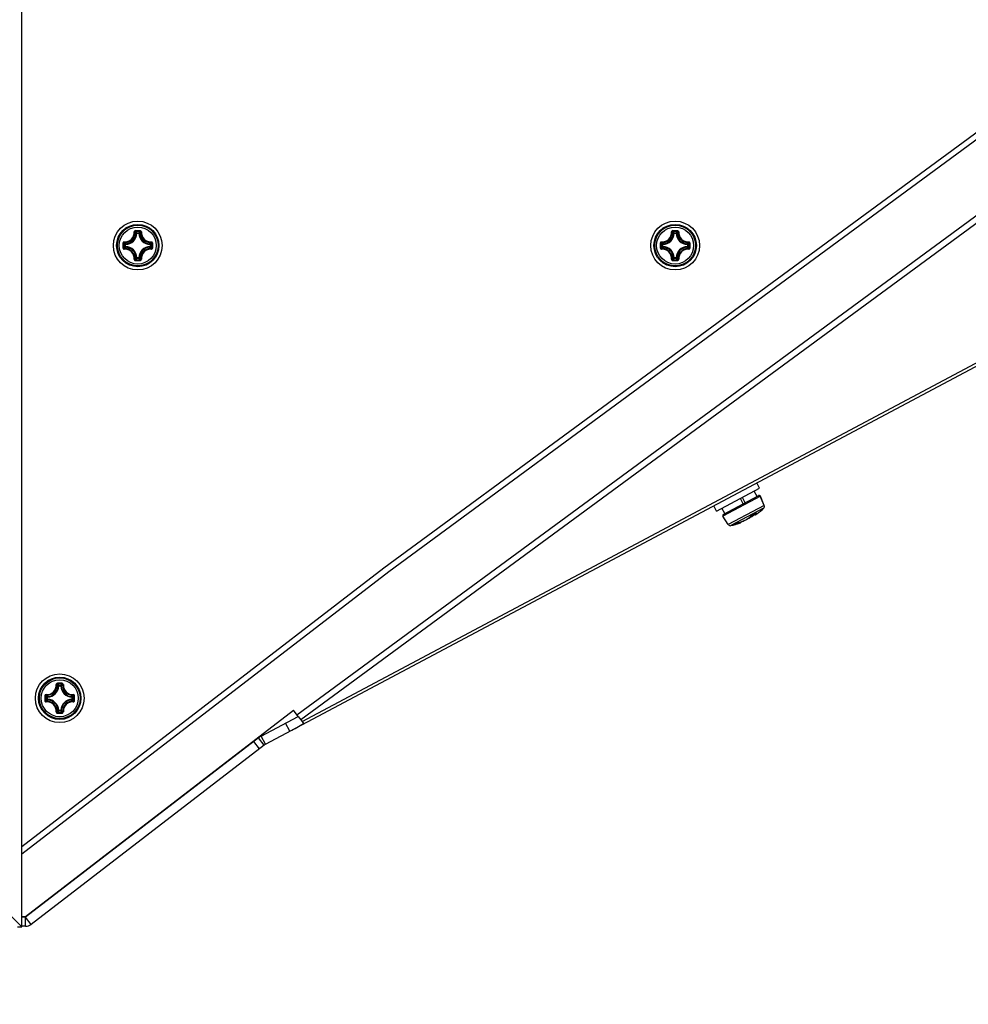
# Model space of a CAD drawing. Header units: millimetres. Extents: x 0 to 420, y 0 to 297.
# Tile 135 of 256: x 137 to 153, y 148 to 164. Entities that reach past the tile are written whole.
import ezdxf

# ---------------------------------------------------------------- set-up
doc = ezdxf.new("R2010")
doc.units = ezdxf.units.MM
doc.header["$LTSCALE"] = 23.1
doc.layers.get('0').update_dxf_attribs({"linetype": 'CONTINUOUS'})
doc.layers.add('DIM_PILOTEES', color=7, linetype='CONTINUOUS')
doc.styles.add('TEXTSTYLE_2', font='txt', dxfattribs={"width": 0.97619})
doc.styles.add('TEXTSTYLE_7', font='txt', dxfattribs={"width": 1.035714})
doc.dimstyles.new('DIMSTYLE_1', dxfattribs={"dimtxt": 2.5, "dimasz": 0.1875, "dimexe": 0.125, "dimexo": 0.0625, "dimgap": 1.25, "dimtad": 0, "dimtih": 1, "dimtoh": 1, "dimdsep": 46, "dimtxsty": 'TEXTSTYLE_2', "dimblk": '_FILLED', "dimblk1": '_FILLED', "dimblk2": '_FILLED', "dimcen": 0.09, "dimazin": 2, "dimtfac": 1, "dimtofl": 0, "dimtmove": 0, "dimatfit": 3, "dimldrblk": '_FILLED', "dimfxl": 1, "dimtolj": 1, "dimarcsym": 0})
doc.dimstyles.new('DIMSTYLE_6', dxfattribs={"dimtxt": 2.5, "dimasz": 0.1875, "dimexe": 0.125, "dimexo": 0.0625, "dimgap": 1.25, "dimtad": 0, "dimtih": 1, "dimtoh": 1, "dimdsep": 46, "dimtxsty": 'TEXTSTYLE_7', "dimblk": '_FILLED', "dimblk1": '_FILLED', "dimblk2": '_FILLED', "dimcen": 0.09, "dimazin": 2, "dimtfac": 1, "dimtofl": 0, "dimtmove": 0, "dimatfit": 3, "dimldrblk": '_FILLED', "dimfxl": 1, "dimtolj": 1, "dimarcsym": 0})

# ---------------------------------------------------------------- blocks, each defined once
blk = doc.blocks.new('_FILLED')
at = {"color": 0, "linetype": 'BYBLOCK'}
blk.add_solid([(0, 0), (-1, 0.167), (-1, -0.167)], dxfattribs=at)
blk = doc.blocks.new('*D3')
at = {"layer": 'DIM_PILOTEES', "color": 2, "linetype": 'CONTINUOUS'}
for p, q in [((169.888, 234.122), (189.011, 234.122)), ((188.886, 234.122), (188.886, 188.936)), ((188.886, 129.447), (188.886, 183.936)), ((149.338, 129.447), (189.011, 129.447))]:
    blk.add_line(p, q, dxfattribs=at)
at = {"layer": 'DIM_PILOTEES', "color": 2, "linetype": 'CONTINUOUS', "xscale": 0.1875, "yscale": 0.1875, "zscale": 0.1875}
for p, rotation in [((188.886, 234.122), 90), ((188.886, 129.447), 270)]:
    blk.add_blockref('_FILLED', p, dxfattribs=dict(at, rotation=rotation))
at = {"layer": 'DIM_PILOTEES', "color": 2, "linetype": 'CONTINUOUS', "insert": (188.886, 187.686), "char_height": 2.5, "width": 10.98214, "attachment_point": 2, "line_spacing_factor": 0.9, "style": 'TEXTSTYLE_2'}
blk.add_mtext('{\\ftxt;\\W0.0001;\\H0.0001;\\~}{\\ftxt;\\W2.9285714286;\\H2.5; }{\\ftxt;\\W0.0001;\\H0.0001;\\~}', dxfattribs=at)
blk = doc.blocks.new('*D6')
at = {"layer": 'DIM_PILOTEES', "color": 2, "linetype": 'CONTINUOUS'}
for p, q in [((175.509, 147.742), (175.509, 148.242)), ((139.237, 147.742), (175.634, 147.742)), ((149.338, 129.447), (175.634, 129.447)), ((175.509, 129.447), (175.509, 128.947))]:
    blk.add_line(p, q, dxfattribs=at)
at = {"layer": 'DIM_PILOTEES', "color": 2, "linetype": 'CONTINUOUS', "xscale": 0.1875, "yscale": 0.1875, "zscale": 0.1875}
for p, rotation in [((175.509, 147.742), 270), ((175.509, 129.447), 90)]:
    blk.add_blockref('_FILLED', p, dxfattribs=dict(at, rotation=rotation))
at = {"layer": 'DIM_PILOTEES', "color": 2, "linetype": 'CONTINUOUS', "insert": (175.509, 139.354), "char_height": 2.5, "width": 7.76786, "attachment_point": 2, "line_spacing_factor": 0.9, "style": 'TEXTSTYLE_7'}
blk.add_mtext('{\\ftxt;\\W0.0001;\\H0.0001;\\~}{\\ftxt;\\W2.0714285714;\\H2.5; }{\\ftxt;\\W0.0001;\\H0.0001;\\~}', dxfattribs=at)

msp = doc.modelspace()

# ---------------------------------------------------------------- linework, layer by layer
at = {"color": 7, "linetype": 'CONTINUOUS'}
for p, q in [((142.964, 155.201), (172.369, 176.822)), ((137.024, 149.316), (137.024, 167.064)), ((138.909, 160.692), (138.899, 160.692)), ((138.909, 160.692), (138.909, 160.702)), ((138.909, 160.702), (138.941, 160.702)), ((138.909, 160.692), (138.941, 160.692)), ((138.941, 160.692), (138.941, 160.702)), ((138.941, 160.692), (138.951, 160.692)), ((147.728, 160.692), (147.718, 160.692)), ((147.728, 160.692), (147.728, 160.702)), ((147.728, 160.702), (147.76, 160.702)), ((147.728, 160.692), (147.76, 160.692)), ((147.76, 160.692), (147.76, 160.702)), ((147.76, 160.692), (147.77, 160.692)), ((138.714, 160.475), (138.714, 160.507)), ((138.724, 160.507), (138.714, 160.507)), ((138.724, 160.475), (138.714, 160.475)), ((138.724, 160.507), (138.724, 160.517)), ((138.724, 160.475), (138.724, 160.507)), ((138.724, 160.475), (138.724, 160.465)), ((139.126, 160.507), (139.127, 160.517)), ((139.126, 160.507), (139.126, 160.475)), ((139.126, 160.507), (139.136, 160.507)), ((139.126, 160.475), (139.127, 160.465)), ((139.126, 160.475), (139.136, 160.475)), ((139.136, 160.507), (139.136, 160.475)), ((147.533, 160.475), (147.533, 160.507)), ((147.543, 160.507), (147.533, 160.507)), ((147.543, 160.475), (147.533, 160.475)), ((147.543, 160.507), (147.543, 160.517)), ((147.543, 160.475), (147.543, 160.507)), ((147.543, 160.475), (147.543, 160.465)), ((147.945, 160.507), (147.946, 160.517)), ((147.945, 160.507), (147.945, 160.475)), ((147.945, 160.507), (147.955, 160.507)), ((147.945, 160.475), (147.946, 160.465)), ((147.945, 160.475), (147.955, 160.475)), ((147.955, 160.507), (147.955, 160.475)), ((138.909, 160.29), (138.899, 160.289)), ((138.909, 160.29), (138.909, 160.28)), ((138.941, 160.29), (138.909, 160.29)), ((138.941, 160.28), (138.909, 160.28)), ((138.941, 160.29), (138.941, 160.28)), ((138.941, 160.29), (138.951, 160.289)), ((147.728, 160.29), (147.718, 160.289)), ((147.728, 160.29), (147.728, 160.28)), ((147.76, 160.29), (147.728, 160.29)), ((147.76, 160.28), (147.728, 160.28)), ((147.76, 160.29), (147.76, 160.28)), ((147.76, 160.29), (147.77, 160.289)), ((149.131, 156.51), (149.084, 156.598)), ((148.425, 156.134), (149.131, 156.51)), ((149.143, 156.378), (148.528, 156.051)), ((148.535, 156.08), (149.115, 156.388)), ((149.09, 156.375), (149.043, 156.463)), ((149.207, 156.227), (149.142, 156.378)), ((149.207, 156.227), (149.143, 156.378)), ((148.425, 156.134), (148.378, 156.223)), ((149.207, 156.227), (148.617, 155.913)), ((148.863, 156.254), (148.816, 156.342)), ((148.896, 156.272), (148.849, 156.36)), ((148.56, 156.093), (148.513, 156.181)), ((148.617, 155.913), (148.528, 156.051)), ((149.197, 156.182), (148.66, 155.896)), ((148.982, 156.046), (148.987, 156.052)), ((148.985, 156.05), (148.984, 156.05)), ((148.986, 156.051), (148.985, 156.05)), ((148.99, 156.055), (148.986, 156.051)), ((148.987, 156.052), (148.988, 156.052)), ((148.988, 156.052), (148.988, 156.053)), ((148.988, 156.053), (148.989, 156.053)), ((148.989, 156.053), (148.99, 156.054)), ((148.99, 156.055), (148.991, 156.056)), ((148.99, 156.054), (148.99, 156.055)), ((148.991, 156.056), (148.993, 156.056)), ((148.993, 156.056), (148.994, 156.057)), ((148.994, 156.057), (148.995, 156.058)), ((148.995, 156.058), (148.997, 156.059)), ((148.997, 156.059), (148.998, 156.06)), ((148.998, 156.06), (149, 156.061)), ((149, 156.061), (149.001, 156.062)), ((149.001, 156.062), (149.003, 156.063)), ((149.003, 156.063), (149.005, 156.064)), ((149.005, 156.064), (149.006, 156.065)), ((149.006, 156.065), (149.015, 156.069)), ((149.006, 156.047), (149.019, 156.055)), ((149.007, 156.066), (149.007, 156.065)), ((149.015, 156.069), (149.026, 156.075)), ((149.019, 156.055), (149.031, 156.063)), ((149.026, 156.075), (149.037, 156.08)), ((149.031, 156.063), (149.043, 156.071)), ((149.037, 156.08), (149.047, 156.086)), ((149.043, 156.071), (149.051, 156.076)), ((149.047, 156.08), (149.044, 156.084)), ((149.047, 156.086), (149.058, 156.092)), ((149.047, 156.08), (149.048, 156.078)), ((149.048, 156.078), (149.05, 156.077)), ((149.05, 156.077), (149.052, 156.076)), ((149.052, 156.076), (149.054, 156.075)), ((149.054, 156.075), (149.056, 156.075)), ((149.056, 156.075), (149.058, 156.075)), ((149.058, 156.092), (149.067, 156.097)), ((149.058, 156.075), (149.059, 156.075)), ((149.059, 156.075), (149.061, 156.075)), ((149.061, 156.075), (149.062, 156.076)), ((149.062, 156.076), (149.063, 156.076)), ((149.063, 156.076), (149.065, 156.077)), ((149.065, 156.077), (149.066, 156.078)), ((149.066, 156.097), (149.067, 156.097)), ((149.066, 156.078), (149.067, 156.078)), ((149.067, 156.097), (149.069, 156.098)), ((149.067, 156.097), (149.067, 156.097)), ((149.067, 156.078), (149.069, 156.079)), ((149.069, 156.098), (149.07, 156.098)), ((149.069, 156.079), (149.07, 156.08)), ((149.07, 156.098), (149.07, 156.099)), ((149.07, 156.099), (149.071, 156.099)), ((149.07, 156.08), (149.072, 156.081)), ((149.071, 156.099), (149.072, 156.099)), ((149.072, 156.099), (149.072, 156.1)), ((149.072, 156.1), (149.072, 156.1)), ((149.072, 156.081), (149.074, 156.082)), ((149.074, 156.082), (149.076, 156.084)), ((149.076, 156.084), (149.078, 156.085)), ((149.078, 156.085), (149.08, 156.087)), ((149.08, 156.087), (149.083, 156.088)), ((149.082, 156.088), (149.084, 156.09)), ((148.729, 155.917), (148.73, 155.918)), ((148.729, 155.917), (148.73, 155.918)), ((148.729, 155.917), (148.73, 155.918)), ((148.729, 155.917), (148.73, 155.918)), ((148.73, 155.918), (148.732, 155.919)), ((148.732, 155.919), (148.735, 155.92)), ((148.734, 155.917), (148.738, 155.919)), ((148.735, 155.92), (148.738, 155.922)), ((148.738, 155.922), (148.741, 155.923)), ((148.741, 155.923), (148.745, 155.925)), ((148.745, 155.925), (148.747, 155.926)), ((148.747, 155.926), (148.749, 155.927)), ((148.749, 155.927), (148.752, 155.929)), ((148.752, 155.929), (148.755, 155.93)), ((148.755, 155.93), (148.758, 155.932)), ((148.758, 155.932), (148.761, 155.934)), ((148.767, 155.937), (148.761, 155.935)), ((148.761, 155.934), (148.763, 155.935)), ((148.763, 155.935), (148.764, 155.936)), ((148.763, 155.935), (148.763, 155.935)), ((148.764, 155.936), (148.765, 155.937)), ((148.764, 155.936), (148.764, 155.936)), ((148.765, 155.937), (148.767, 155.937)), ((148.767, 155.937), (148.768, 155.938)), ((148.768, 155.938), (148.769, 155.938)), ((148.769, 155.938), (148.771, 155.939)), ((148.771, 155.939), (148.772, 155.94)), ((148.772, 155.94), (148.774, 155.94)), ((148.774, 155.94), (148.776, 155.941)), ((148.776, 155.941), (148.778, 155.942)), ((148.778, 155.942), (148.78, 155.942)), ((148.78, 155.942), (148.782, 155.943)), ((148.782, 155.943), (148.784, 155.944)), ((148.784, 155.944), (148.786, 155.944)), ((148.786, 155.944), (148.787, 155.944)), ((148.787, 155.944), (148.798, 155.948)), ((148.787, 155.945), (148.787, 155.944)), ((148.798, 155.948), (148.811, 155.952)), ((148.799, 155.938), (148.802, 155.939)), ((148.802, 155.939), (148.804, 155.94)), ((148.804, 155.94), (148.807, 155.941)), ((148.807, 155.941), (148.809, 155.942)), ((148.809, 155.942), (148.811, 155.943)), ((148.811, 155.952), (148.824, 155.956)), ((148.811, 155.943), (148.813, 155.944)), ((148.813, 155.944), (148.815, 155.944)), ((148.815, 155.944), (148.817, 155.945)), ((148.817, 155.945), (148.818, 155.946)), ((148.818, 155.946), (148.82, 155.947)), ((148.82, 155.947), (148.821, 155.947)), ((148.821, 155.947), (148.822, 155.948)), ((148.822, 155.948), (148.823, 155.949)), ((148.823, 155.949), (148.824, 155.95)), ((148.824, 155.956), (148.838, 155.962)), ((148.824, 155.95), (148.825, 155.951)), ((148.824, 155.95), (148.826, 155.951)), ((148.825, 155.951), (148.826, 155.952)), ((148.826, 155.952), (148.828, 155.953)), ((148.826, 155.951), (148.827, 155.952)), ((148.827, 155.952), (148.828, 155.953)), ((148.828, 155.955), (148.829, 155.957)), ((148.828, 155.953), (148.828, 155.955)), ((148.828, 155.953), (148.829, 155.955)), ((148.829, 155.957), (148.829, 155.958)), ((148.829, 155.957), (148.829, 155.958)), ((148.829, 155.955), (148.829, 155.957)), ((148.838, 155.962), (148.852, 155.967)), ((148.852, 155.967), (148.865, 155.973)), ((148.865, 155.973), (148.879, 155.979)), ((148.878, 155.979), (148.892, 155.985)), ((148.892, 155.985), (148.904, 155.992)), ((148.904, 155.992), (148.917, 155.998)), ((148.917, 155.998), (148.928, 156.005)), ((148.928, 156.005), (148.939, 156.012)), ((148.939, 156.012), (148.95, 156.019)), ((148.942, 156.014), (148.945, 156.015)), ((148.945, 156.015), (148.957, 156.02)), ((148.95, 156.019), (148.959, 156.026)), ((148.957, 156.02), (148.969, 156.026)), ((148.959, 156.026), (148.968, 156.033)), ((148.968, 156.033), (148.976, 156.039)), ((148.969, 156.026), (148.981, 156.033)), ((148.976, 156.039), (148.982, 156.046)), ((148.981, 156.033), (148.994, 156.04)), ((148.994, 156.04), (149.006, 156.047)), ((137.024, 150.632), (142.964, 155.201)), ((137.628, 153.265), (137.618, 153.266)), ((137.628, 153.265), (137.628, 153.275)), ((137.628, 153.275), (137.66, 153.275)), ((137.628, 153.265), (137.66, 153.265)), ((137.66, 153.265), (137.66, 153.275)), ((137.66, 153.265), (137.67, 153.266)), ((137.433, 153.048), (137.433, 153.081)), ((137.443, 153.081), (137.433, 153.081)), ((137.443, 153.048), (137.433, 153.048)), ((137.443, 153.081), (137.443, 153.091)), ((137.443, 153.048), (137.443, 153.081)), ((137.443, 153.048), (137.443, 153.038)), ((137.845, 153.081), (137.846, 153.091)), ((137.845, 153.081), (137.845, 153.048)), ((137.845, 153.081), (137.855, 153.081)), ((137.845, 153.048), (137.846, 153.038)), ((137.845, 153.048), (137.855, 153.048)), ((137.855, 153.081), (137.855, 153.048)), ((137.628, 152.863), (137.618, 152.863)), ((137.628, 152.863), (137.628, 152.854)), ((137.66, 152.863), (137.628, 152.863)), ((137.66, 152.854), (137.628, 152.854)), ((137.66, 152.863), (137.66, 152.854)), ((137.66, 152.863), (137.67, 152.863)), ((140.95, 152.442), (141.557, 152.765)), ((141.423, 152.523), (141.352, 152.655)), ((140.908, 152.415), (137.084, 149.473)), ((140.92, 152.235), (140.829, 152.354)), ((140.999, 152.296), (140.908, 152.415)), ((141.02, 152.309), (140.95, 152.442)), ((135.795, 150.545), (137.024, 149.316)), ((137.084, 149.473), (137.024, 149.473)), ((137.084, 149.323), (137.084, 149.473)), ((137.176, 149.354), (137.084, 149.473)), ((136.949, 149.316), (137.024, 149.316))]:
    msp.add_line(p, q, dxfattribs=at)
at = {"color": 3, "linetype": 'CONTINUOUS'}
for p, q in [((172.404, 176.724), (143.047, 155.138)), ((141.536, 152.791), (171.79, 175.021)), ((171.745, 174.857), (141.601, 152.707)), ((141.02, 152.309), (171.872, 168.718)), ((141.622, 152.68), (171.796, 168.729)), ((143.047, 155.138), (137.024, 150.504)), ((137.082, 149.483), (141.479, 152.866)), ((141.557, 152.765), (141.479, 152.866)), ((141.557, 152.765), (141.622, 152.68)), ((141.622, 152.68), (141.647, 152.648)), ((140.999, 152.296), (137.176, 149.354)), ((137.024, 149.483), (137.082, 149.483)), ((137.084, 149.323), (137.024, 149.323))]:
    msp.add_line(p, q, dxfattribs=at)
at = {"color": 7, "linetype": 'CONTINUOUS'}
for centre, radius in [((138.925, 160.491), 0.4), ((138.925, 160.491), 0.348), ((138.925, 160.491), 0.348), ((138.925, 160.491), 0.334), ((138.925, 160.491), 0.304), ((147.744, 160.491), 0.4), ((147.744, 160.491), 0.348), ((147.744, 160.491), 0.348), ((147.744, 160.491), 0.334), ((147.744, 160.491), 0.304), ((137.644, 153.064), 0.4), ((137.644, 153.064), 0.348), ((137.644, 153.064), 0.348), ((137.644, 153.064), 0.334), ((137.644, 153.064), 0.304)]:
    msp.add_circle(centre, radius, dxfattribs=at)
for centre, radius, start, end in [((138.926, 149.319), 11.416, 89.8104, 90.1968), ((147.745, 149.319), 11.416, 89.8104, 90.1968), ((138.711, 160.706), 0.156, 266.8359, 3.1593), ((138.712, 160.704), 0.165, 266.7227, 3.2772), ((138.715, 160.701), 0.194, 272.6594, 357.3406), ((138.715, 160.701), 0.184, 272.6606, 357.3393), ((138.925, 149.402), 11.321, 89.8069, 90.1932), ((138.531, 160.341), 0.522, 43.6483, 47.0364), ((139.319, 160.341), 0.522, 132.9634, 136.3517), ((139.135, 160.701), 0.194, 182.6594, 267.3405), ((139.135, 160.701), 0.184, 182.6607, 267.3393), ((139.138, 160.704), 0.165, 176.7227, 273.2771), ((139.14, 160.706), 0.156, 176.8402, 273.1614), ((147.53, 160.706), 0.156, 266.8359, 3.1593), ((147.531, 160.704), 0.165, 266.7227, 3.2772), ((147.534, 160.701), 0.194, 272.6594, 357.3406), ((147.534, 160.701), 0.184, 272.6606, 357.3393), ((147.744, 149.402), 11.321, 89.8069, 90.1932), ((147.35, 160.341), 0.522, 43.6483, 47.0364), ((148.138, 160.341), 0.522, 132.9634, 136.3517), ((147.954, 160.701), 0.194, 182.6594, 267.3405), ((147.954, 160.701), 0.184, 182.6607, 267.3393), ((147.957, 160.704), 0.165, 176.7227, 273.2771), ((147.959, 160.706), 0.156, 176.8402, 273.1614), ((150.097, 160.491), 11.416, 179.807, 180.0002), ((150.097, 160.491), 11.416, 179.9997, 180.1929), ((139.075, 160.885), 0.522, 222.9629, 226.3522), ((150.014, 160.491), 11.322, 179.8069, 180.1931), ((139.075, 160.097), 0.522, 133.6479, 137.0369), ((138.711, 160.276), 0.156, 356.8402, 93.1614), ((138.712, 160.278), 0.165, 356.7235, 93.2764), ((138.715, 160.281), 0.194, 2.6594, 87.3406), ((138.715, 160.281), 0.184, 2.6606, 87.3394), ((139.135, 160.281), 0.194, 92.6592, 177.3404), ((139.135, 160.281), 0.184, 92.6607, 177.3393), ((139.138, 160.278), 0.165, 86.7236, 183.2763), ((139.14, 160.276), 0.156, 86.8391, 183.1593), ((138.776, 160.885), 0.522, 313.6483, 317.0364), ((138.776, 160.097), 0.522, 42.9634, 46.3517), ((127.836, 160.491), 11.321, 359.8069, 0.1931), ((127.754, 160.491), 11.416, 359.9997, 0.1929), ((127.754, 160.491), 11.416, 359.807, 0.0002), ((158.916, 160.491), 11.416, 179.807, 180.0002), ((158.916, 160.491), 11.416, 179.9997, 180.1929), ((147.894, 160.885), 0.522, 222.9629, 226.3522), ((158.833, 160.491), 11.322, 179.8069, 180.1931), ((147.894, 160.097), 0.522, 133.6479, 137.0369), ((147.53, 160.276), 0.156, 356.8402, 93.1614), ((147.531, 160.278), 0.165, 356.7235, 93.2764), ((147.534, 160.281), 0.194, 2.6594, 87.3406), ((147.534, 160.281), 0.184, 2.6606, 87.3394), ((147.954, 160.281), 0.194, 92.6592, 177.3404), ((147.954, 160.281), 0.184, 92.6607, 177.3393), ((147.957, 160.278), 0.165, 86.7236, 183.2763), ((147.959, 160.276), 0.156, 86.8391, 183.1593), ((147.595, 160.885), 0.522, 313.6483, 317.0364), ((147.595, 160.097), 0.522, 42.9634, 46.3517), ((136.655, 160.491), 11.321, 359.8069, 0.1931), ((136.573, 160.491), 11.416, 359.9997, 0.1929), ((136.573, 160.491), 11.416, 359.807, 0.0002), ((138.531, 160.64), 0.522, 312.9629, 316.3522), ((138.925, 171.58), 11.321, 269.8068, 270.1931), ((139.319, 160.64), 0.522, 223.6483, 227.0364), ((147.35, 160.64), 0.522, 312.9629, 316.3522), ((147.744, 171.58), 11.321, 269.8068, 270.1931), ((148.138, 160.64), 0.522, 223.6483, 227.0364), ((138.926, 171.663), 11.416, 269.8032, 270.1895), ((147.745, 171.663), 11.416, 269.8032, 270.1895), ((149.124, 156.37), 0.02, 23.0076, 118.0076), ((149.124, 156.37), 0.02, 23.0076, 86.5202), ((149.17, 156.211), 0.04, 312.6847, 23.0076), ((149.17, 156.211), 0.04, 312.6847, 23.0076), ((148.545, 156.062), 0.02, 118.0076, 213.0076), ((148.659, 156.629), 0.668, 298.3659, 299.6394), ((148.981, 156.057), 0.00782, 318.8293, 322.3788), ((148.637, 156.667), 0.713, 299.6405, 304.7362), ((149.05, 155.979), 0.0969, 117.7904, 118.7109), ((149.045, 155.988), 0.086, 115.9495, 117.8089), ((148.6, 156.903), 0.931, 295.9222, 300.0392), ((148.658, 156.636), 0.675, 304.757, 304.9447), ((149.11, 156.024), 0.0851, 119.2458, 120.1063), ((149.102, 156.038), 0.069, 117.2033, 119.2964), ((149.072, 156.108), 0.0107, 249.7751, 255.8293), ((149.349, 155.854), 0.366, 138.2064, 138.4273), ((148.384, 157.064), 1.2, 305.7367, 312.6847), ((148.384, 157.064), 1.2, 305.7367, 312.6847), ((148.651, 155.935), 0.04, 213.0076, 283.3305), ((148.384, 157.064), 1.2, 283.3305, 290.2785), ((148.384, 157.064), 1.2, 283.3305, 290.2785), ((148.62, 156.161), 0.267, 294.3885, 295.0882), ((148.704, 156.032), 0.119, 283.603, 284.7064), ((148.619, 156.162), 0.268, 295.0911, 298.0104), ((148.618, 156.164), 0.27, 298.008, 298.3882), ((148.618, 156.165), 0.271, 298.3883, 298.9803), ((148.616, 156.167), 0.274, 298.9851, 301.8577), ((148.773, 155.915), 0.0227, 119.8844, 121.7953), ((148.759, 155.942), 0.00789, 284.7986, 301.6836), ((148.459, 156.898), 1.009, 287.9622, 288.7852), ((148.508, 156.753), 0.856, 288.7948, 288.9775), ((148.825, 155.809), 0.141, 106.4341, 106.9874), ((148.82, 155.828), 0.121, 105.3241, 106.4514), ((148.527, 156.699), 0.798, 288.9774, 289.1648), ((148.541, 156.656), 0.753, 289.1655, 289.2844), ((148.638, 156.376), 0.467, 288.8605, 290.2492), ((137.645, 141.893), 11.416, 89.8104, 90.1968), ((137.43, 153.279), 0.156, 266.8359, 3.1593), ((137.431, 153.277), 0.165, 266.7227, 3.2772), ((137.434, 153.274), 0.184, 272.6606, 357.3393), ((137.434, 153.274), 0.194, 272.6594, 357.3406), ((137.644, 141.976), 11.321, 89.8069, 90.1932), ((137.25, 152.915), 0.522, 43.6483, 47.0364), ((138.038, 152.915), 0.522, 132.9634, 136.3517), ((137.854, 153.274), 0.194, 182.6594, 267.3405), ((137.854, 153.274), 0.184, 182.6607, 267.3393), ((137.857, 153.277), 0.165, 176.7227, 273.2771), ((137.859, 153.279), 0.156, 176.8402, 273.1614), ((148.816, 153.065), 11.416, 179.807, 180.0002), ((148.816, 153.064), 11.416, 179.9997, 180.1929), ((137.794, 153.458), 0.522, 222.9629, 226.3522), ((148.733, 153.064), 11.322, 179.8069, 180.1931), ((137.794, 152.671), 0.522, 133.6479, 137.0369), ((137.43, 152.85), 0.156, 356.8402, 93.1614), ((137.431, 152.852), 0.165, 356.7235, 93.2764), ((137.434, 152.854), 0.194, 2.6594, 87.3406), ((137.434, 152.854), 0.184, 2.6606, 87.3394), ((137.854, 152.854), 0.194, 92.6592, 177.3404), ((137.854, 152.854), 0.184, 92.6607, 177.3393), ((137.857, 152.852), 0.165, 86.7236, 183.2763), ((137.859, 152.85), 0.156, 86.8391, 183.1593), ((137.495, 153.459), 0.522, 313.6483, 317.0364), ((137.495, 152.67), 0.522, 42.9634, 46.3517), ((126.555, 153.064), 11.321, 359.8069, 0.1931), ((126.473, 153.065), 11.416, 359.9997, 0.1929), ((126.473, 153.064), 11.416, 359.807, 0.0002), ((137.25, 153.214), 0.522, 312.9629, 316.3522), ((137.644, 164.153), 11.321, 269.8068, 270.1931), ((137.645, 164.236), 11.416, 269.8032, 270.1895), ((138.038, 153.214), 0.522, 223.6483, 227.0364), ((141.091, 152.177), 0.3, 118.0076, 127.5676)]:
    msp.add_arc(centre, radius, start, end, dxfattribs=at)
at = {"color": 3, "linetype": 'CONTINUOUS'}
for centre, radius, start, end in [((138.367, 158.288), 6.524, 297.9282, 300.1781), ((141.091, 152.177), 0.15, 118.0076, 127.5676), ((137.084, 149.473), 0.15, 270.0676, 307.5676)]:
    msp.add_arc(centre, radius, start, end, dxfattribs=at)
at = {"color": 7, "linetype": 'CONTINUOUS'}
for points, knots in [([(138.887, 160.736), (138.881, 160.736), (138.87, 160.731), (138.866, 160.719), (138.866, 160.714)], [0, 0, 0, 0, 0.503055, 1, 1, 1, 1]), ([(138.887, 160.736), (138.887, 160.733), (138.887, 160.729), (138.887, 160.725), (138.887, 160.724), (138.887, 160.724)], [0, 0, 0, 0, 0.661505, 0.892729, 1, 1, 1, 1]), ([(138.964, 160.736), (138.964, 160.733), (138.964, 160.729), (138.964, 160.725), (138.964, 160.724), (138.963, 160.724)], [0, 0, 0, 0, 0.661448, 0.89268, 1, 1, 1, 1]), ([(138.984, 160.714), (138.984, 160.719), (138.98, 160.731), (138.969, 160.736), (138.964, 160.736)], [0, 0, 0, 0, 0.496944, 1, 1, 1, 1]), ([(147.706, 160.736), (147.7, 160.736), (147.689, 160.731), (147.685, 160.719), (147.685, 160.714)], [0, 0, 0, 0, 0.503055, 1, 1, 1, 1]), ([(147.706, 160.736), (147.706, 160.733), (147.706, 160.729), (147.706, 160.725), (147.706, 160.724), (147.706, 160.724)], [0, 0, 0, 0, 0.661505, 0.892729, 1, 1, 1, 1]), ([(147.783, 160.736), (147.783, 160.733), (147.783, 160.729), (147.783, 160.725), (147.783, 160.724), (147.782, 160.724)], [0, 0, 0, 0, 0.661448, 0.89268, 1, 1, 1, 1]), ([(147.803, 160.714), (147.803, 160.719), (147.799, 160.731), (147.788, 160.736), (147.783, 160.736)], [0, 0, 0, 0, 0.496944, 1, 1, 1, 1]), ([(138.866, 160.714), (138.869, 160.715), (138.872, 160.715), (138.875, 160.714), (138.877, 160.714), (138.877, 160.713)], [0, 0, 0, 0, 0.654585, 0.879518, 1, 1, 1, 1]), ([(138.887, 160.724), (138.884, 160.724), (138.879, 160.721), (138.877, 160.716), (138.877, 160.713)], [0, 0, 0, 0, 0.506356, 1, 1, 1, 1]), ([(138.899, 160.692), (138.897, 160.694), (138.89, 160.701), (138.883, 160.708), (138.877, 160.713)], [0, 0, 0, 0, 0.245129, 1, 1, 1, 1]), ([(138.951, 160.692), (138.953, 160.694), (138.96, 160.701), (138.968, 160.708), (138.974, 160.713)], [0, 0, 0, 0, 0.245127, 1, 1, 1, 1]), ([(138.974, 160.713), (138.974, 160.716), (138.972, 160.721), (138.966, 160.724), (138.963, 160.724)], [0, 0, 0, 0, 0.493633, 1, 1, 1, 1]), ([(138.984, 160.714), (138.982, 160.715), (138.979, 160.715), (138.975, 160.714), (138.974, 160.714), (138.974, 160.713)], [0, 0, 0, 0, 0.654635, 0.879564, 1, 1, 1, 1]), ([(147.685, 160.714), (147.688, 160.715), (147.691, 160.715), (147.694, 160.714), (147.696, 160.714), (147.696, 160.713)], [0, 0, 0, 0, 0.654585, 0.879518, 1, 1, 1, 1]), ([(147.706, 160.724), (147.703, 160.724), (147.698, 160.721), (147.696, 160.716), (147.696, 160.713)], [0, 0, 0, 0, 0.506356, 1, 1, 1, 1]), ([(147.718, 160.692), (147.716, 160.694), (147.709, 160.701), (147.702, 160.708), (147.696, 160.713)], [0, 0, 0, 0, 0.245129, 1, 1, 1, 1]), ([(147.77, 160.692), (147.772, 160.694), (147.779, 160.701), (147.787, 160.708), (147.793, 160.713)], [0, 0, 0, 0, 0.245127, 1, 1, 1, 1]), ([(147.793, 160.713), (147.793, 160.716), (147.791, 160.721), (147.785, 160.724), (147.782, 160.724)], [0, 0, 0, 0, 0.493633, 1, 1, 1, 1]), ([(147.803, 160.714), (147.801, 160.715), (147.798, 160.715), (147.794, 160.714), (147.793, 160.714), (147.793, 160.713)], [0, 0, 0, 0, 0.654635, 0.879564, 1, 1, 1, 1]), ([(138.702, 160.55), (138.697, 160.55), (138.685, 160.546), (138.681, 160.535), (138.681, 160.529)], [0, 0, 0, 0, 0.49693, 1, 1, 1, 1]), ([(138.681, 160.529), (138.683, 160.529), (138.687, 160.529), (138.691, 160.529), (138.692, 160.529), (138.693, 160.529)], [0, 0, 0, 0, 0.661474, 0.892703, 1, 1, 1, 1]), ([(138.681, 160.452), (138.683, 160.452), (138.687, 160.452), (138.691, 160.453), (138.692, 160.453), (138.693, 160.453)], [0, 0, 0, 0, 0.661505, 0.892729, 1, 1, 1, 1]), ([(138.681, 160.452), (138.681, 160.447), (138.685, 160.436), (138.697, 160.432), (138.702, 160.432)], [0, 0, 0, 0, 0.503051, 1, 1, 1, 1]), ([(138.703, 160.539), (138.7, 160.54), (138.695, 160.537), (138.693, 160.532), (138.693, 160.529)], [0, 0, 0, 0, 0.493642, 1, 1, 1, 1]), ([(138.693, 160.453), (138.693, 160.45), (138.695, 160.445), (138.7, 160.442), (138.703, 160.442)], [0, 0, 0, 0, 0.50636, 1, 1, 1, 1]), ([(138.702, 160.55), (138.702, 160.548), (138.702, 160.544), (138.702, 160.541), (138.703, 160.54), (138.703, 160.539)], [0, 0, 0, 0, 0.654635, 0.879564, 1, 1, 1, 1]), ([(138.702, 160.432), (138.702, 160.434), (138.702, 160.438), (138.702, 160.441), (138.703, 160.442), (138.703, 160.442)], [0, 0, 0, 0, 0.654598, 0.879529, 1, 1, 1, 1]), ([(138.724, 160.517), (138.722, 160.519), (138.715, 160.526), (138.708, 160.534), (138.703, 160.539)], [0, 0, 0, 0, 0.245124, 1, 1, 1, 1]), ([(138.724, 160.465), (138.722, 160.463), (138.715, 160.456), (138.708, 160.448), (138.703, 160.442)], [0, 0, 0, 0, 0.245126, 1, 1, 1, 1]), ([(138.714, 160.475), (138.714, 160.472), (138.716, 160.467), (138.721, 160.465), (138.724, 160.465)], [0, 0, 0, 0, 0.499979, 1, 1, 1, 1]), ([(139.127, 160.517), (139.128, 160.519), (139.136, 160.526), (139.142, 160.534), (139.148, 160.539)], [0, 0, 0, 0, 0.245129, 1, 1, 1, 1]), ([(139.136, 160.507), (139.136, 160.51), (139.134, 160.515), (139.129, 160.517), (139.127, 160.517)], [0, 0, 0, 0, 0.499979, 1, 1, 1, 1]), ([(139.127, 160.465), (139.129, 160.465), (139.134, 160.467), (139.136, 160.472), (139.136, 160.475)], [0, 0, 0, 0, 0.500021, 1, 1, 1, 1]), ([(139.127, 160.465), (139.128, 160.463), (139.136, 160.456), (139.142, 160.448), (139.148, 160.442)], [0, 0, 0, 0, 0.245127, 1, 1, 1, 1]), ([(139.149, 160.55), (139.149, 160.548), (139.149, 160.544), (139.148, 160.541), (139.148, 160.54), (139.148, 160.539)], [0, 0, 0, 0, 0.654598, 0.879529, 1, 1, 1, 1]), ([(139.17, 160.529), (139.17, 160.535), (139.165, 160.546), (139.154, 160.55), (139.148, 160.55)], [0, 0, 0, 0, 0.503051, 1, 1, 1, 1]), ([(139.158, 160.529), (139.158, 160.532), (139.156, 160.537), (139.15, 160.54), (139.148, 160.539)], [0, 0, 0, 0, 0.50636, 1, 1, 1, 1]), ([(139.148, 160.442), (139.15, 160.442), (139.156, 160.445), (139.158, 160.45), (139.158, 160.453)], [0, 0, 0, 0, 0.493642, 1, 1, 1, 1]), ([(139.148, 160.432), (139.154, 160.432), (139.165, 160.436), (139.17, 160.447), (139.17, 160.452)], [0, 0, 0, 0, 0.496947, 1, 1, 1, 1]), ([(139.149, 160.432), (139.149, 160.434), (139.149, 160.438), (139.148, 160.441), (139.148, 160.442), (139.148, 160.442)], [0, 0, 0, 0, 0.654634, 0.879563, 1, 1, 1, 1]), ([(139.17, 160.529), (139.167, 160.529), (139.164, 160.529), (139.16, 160.529), (139.158, 160.529), (139.158, 160.529)], [0, 0, 0, 0, 0.661505, 0.892729, 1, 1, 1, 1]), ([(139.17, 160.452), (139.167, 160.452), (139.164, 160.452), (139.16, 160.453), (139.158, 160.453), (139.158, 160.453)], [0, 0, 0, 0, 0.661481, 0.892709, 1, 1, 1, 1]), ([(147.521, 160.55), (147.516, 160.55), (147.504, 160.546), (147.5, 160.535), (147.5, 160.529)], [0, 0, 0, 0, 0.49693, 1, 1, 1, 1]), ([(147.5, 160.529), (147.502, 160.529), (147.506, 160.529), (147.51, 160.529), (147.511, 160.529), (147.512, 160.529)], [0, 0, 0, 0, 0.661474, 0.892703, 1, 1, 1, 1]), ([(147.5, 160.452), (147.502, 160.452), (147.506, 160.452), (147.51, 160.453), (147.511, 160.453), (147.512, 160.453)], [0, 0, 0, 0, 0.661505, 0.892729, 1, 1, 1, 1]), ([(147.5, 160.452), (147.5, 160.447), (147.504, 160.436), (147.516, 160.432), (147.521, 160.432)], [0, 0, 0, 0, 0.503051, 1, 1, 1, 1]), ([(147.522, 160.539), (147.519, 160.54), (147.514, 160.537), (147.512, 160.532), (147.512, 160.529)], [0, 0, 0, 0, 0.493642, 1, 1, 1, 1]), ([(147.512, 160.453), (147.512, 160.45), (147.514, 160.445), (147.519, 160.442), (147.522, 160.442)], [0, 0, 0, 0, 0.50636, 1, 1, 1, 1]), ([(147.521, 160.55), (147.521, 160.548), (147.521, 160.544), (147.521, 160.541), (147.522, 160.54), (147.522, 160.539)], [0, 0, 0, 0, 0.654635, 0.879564, 1, 1, 1, 1]), ([(147.521, 160.432), (147.521, 160.434), (147.521, 160.438), (147.521, 160.441), (147.522, 160.442), (147.522, 160.442)], [0, 0, 0, 0, 0.654598, 0.879529, 1, 1, 1, 1]), ([(147.543, 160.517), (147.541, 160.519), (147.534, 160.526), (147.527, 160.534), (147.522, 160.539)], [0, 0, 0, 0, 0.245124, 1, 1, 1, 1]), ([(147.543, 160.465), (147.541, 160.463), (147.534, 160.456), (147.527, 160.448), (147.522, 160.442)], [0, 0, 0, 0, 0.245126, 1, 1, 1, 1]), ([(147.533, 160.475), (147.533, 160.472), (147.535, 160.467), (147.54, 160.465), (147.543, 160.465)], [0, 0, 0, 0, 0.499979, 1, 1, 1, 1]), ([(147.946, 160.517), (147.947, 160.519), (147.955, 160.526), (147.961, 160.534), (147.967, 160.539)], [0, 0, 0, 0, 0.245129, 1, 1, 1, 1]), ([(147.955, 160.507), (147.955, 160.51), (147.953, 160.515), (147.948, 160.517), (147.946, 160.517)], [0, 0, 0, 0, 0.499979, 1, 1, 1, 1]), ([(147.946, 160.465), (147.948, 160.465), (147.953, 160.467), (147.955, 160.472), (147.955, 160.475)], [0, 0, 0, 0, 0.500021, 1, 1, 1, 1]), ([(147.946, 160.465), (147.947, 160.463), (147.955, 160.456), (147.961, 160.448), (147.967, 160.442)], [0, 0, 0, 0, 0.245127, 1, 1, 1, 1]), ([(147.968, 160.55), (147.968, 160.548), (147.968, 160.544), (147.967, 160.541), (147.967, 160.54), (147.967, 160.539)], [0, 0, 0, 0, 0.654598, 0.879529, 1, 1, 1, 1]), ([(147.989, 160.529), (147.989, 160.535), (147.984, 160.546), (147.973, 160.55), (147.967, 160.55)], [0, 0, 0, 0, 0.503051, 1, 1, 1, 1]), ([(147.977, 160.529), (147.977, 160.532), (147.975, 160.537), (147.969, 160.54), (147.967, 160.539)], [0, 0, 0, 0, 0.50636, 1, 1, 1, 1]), ([(147.967, 160.442), (147.969, 160.442), (147.975, 160.445), (147.977, 160.45), (147.977, 160.453)], [0, 0, 0, 0, 0.493642, 1, 1, 1, 1]), ([(147.967, 160.432), (147.973, 160.432), (147.984, 160.436), (147.989, 160.447), (147.989, 160.452)], [0, 0, 0, 0, 0.496947, 1, 1, 1, 1]), ([(147.968, 160.432), (147.968, 160.434), (147.968, 160.438), (147.967, 160.441), (147.967, 160.442), (147.967, 160.442)], [0, 0, 0, 0, 0.654634, 0.879563, 1, 1, 1, 1]), ([(147.989, 160.529), (147.986, 160.529), (147.983, 160.529), (147.979, 160.529), (147.977, 160.529), (147.977, 160.529)], [0, 0, 0, 0, 0.661505, 0.892729, 1, 1, 1, 1]), ([(147.989, 160.452), (147.986, 160.452), (147.983, 160.452), (147.979, 160.453), (147.977, 160.453), (147.977, 160.453)], [0, 0, 0, 0, 0.661481, 0.892709, 1, 1, 1, 1]), ([(138.866, 160.268), (138.869, 160.267), (138.872, 160.267), (138.875, 160.268), (138.877, 160.268), (138.877, 160.269)], [0, 0, 0, 0, 0.654635, 0.879564, 1, 1, 1, 1]), ([(138.866, 160.268), (138.866, 160.262), (138.87, 160.251), (138.881, 160.246), (138.887, 160.246)], [0, 0, 0, 0, 0.496966, 1, 1, 1, 1]), ([(138.899, 160.289), (138.897, 160.288), (138.89, 160.281), (138.883, 160.274), (138.877, 160.269)], [0, 0, 0, 0, 0.245124, 1, 1, 1, 1]), ([(138.877, 160.269), (138.877, 160.266), (138.879, 160.26), (138.884, 160.258), (138.887, 160.258)], [0, 0, 0, 0, 0.493633, 1, 1, 1, 1]), ([(138.887, 160.246), (138.887, 160.249), (138.887, 160.253), (138.887, 160.257), (138.887, 160.258), (138.887, 160.258)], [0, 0, 0, 0, 0.661448, 0.89268, 1, 1, 1, 1]), ([(138.941, 160.28), (138.944, 160.28), (138.949, 160.282), (138.951, 160.287), (138.951, 160.289)], [0, 0, 0, 0, 0.499979, 1, 1, 1, 1]), ([(138.951, 160.289), (138.953, 160.288), (138.96, 160.281), (138.968, 160.274), (138.974, 160.269)], [0, 0, 0, 0, 0.245129, 1, 1, 1, 1]), ([(138.963, 160.258), (138.966, 160.258), (138.972, 160.26), (138.974, 160.266), (138.974, 160.269)], [0, 0, 0, 0, 0.506357, 1, 1, 1, 1]), ([(138.964, 160.246), (138.964, 160.249), (138.964, 160.253), (138.964, 160.257), (138.964, 160.258), (138.963, 160.258)], [0, 0, 0, 0, 0.661505, 0.892729, 1, 1, 1, 1]), ([(138.964, 160.246), (138.969, 160.246), (138.98, 160.251), (138.984, 160.262), (138.984, 160.268)], [0, 0, 0, 0, 0.503087, 1, 1, 1, 1]), ([(138.984, 160.268), (138.982, 160.267), (138.979, 160.267), (138.975, 160.268), (138.974, 160.268), (138.974, 160.269)], [0, 0, 0, 0, 0.654531, 0.879475, 1, 1, 1, 1]), ([(147.685, 160.268), (147.688, 160.267), (147.691, 160.267), (147.694, 160.268), (147.696, 160.268), (147.696, 160.269)], [0, 0, 0, 0, 0.654635, 0.879564, 1, 1, 1, 1]), ([(147.685, 160.268), (147.685, 160.262), (147.689, 160.251), (147.7, 160.246), (147.706, 160.246)], [0, 0, 0, 0, 0.496966, 1, 1, 1, 1]), ([(147.718, 160.289), (147.716, 160.288), (147.709, 160.281), (147.702, 160.274), (147.696, 160.269)], [0, 0, 0, 0, 0.245124, 1, 1, 1, 1]), ([(147.696, 160.269), (147.696, 160.266), (147.698, 160.26), (147.703, 160.258), (147.706, 160.258)], [0, 0, 0, 0, 0.493633, 1, 1, 1, 1]), ([(147.706, 160.246), (147.706, 160.249), (147.706, 160.253), (147.706, 160.257), (147.706, 160.258), (147.706, 160.258)], [0, 0, 0, 0, 0.661448, 0.89268, 1, 1, 1, 1]), ([(147.76, 160.28), (147.763, 160.28), (147.768, 160.282), (147.77, 160.287), (147.77, 160.289)], [0, 0, 0, 0, 0.499979, 1, 1, 1, 1]), ([(147.77, 160.289), (147.772, 160.288), (147.779, 160.281), (147.787, 160.274), (147.793, 160.269)], [0, 0, 0, 0, 0.245129, 1, 1, 1, 1]), ([(147.782, 160.258), (147.785, 160.258), (147.791, 160.26), (147.793, 160.266), (147.793, 160.269)], [0, 0, 0, 0, 0.506357, 1, 1, 1, 1]), ([(147.783, 160.246), (147.783, 160.249), (147.783, 160.253), (147.783, 160.257), (147.783, 160.258), (147.782, 160.258)], [0, 0, 0, 0, 0.661505, 0.892729, 1, 1, 1, 1]), ([(147.783, 160.246), (147.788, 160.246), (147.799, 160.251), (147.803, 160.262), (147.803, 160.268)], [0, 0, 0, 0, 0.503087, 1, 1, 1, 1]), ([(147.803, 160.268), (147.801, 160.267), (147.798, 160.267), (147.794, 160.268), (147.793, 160.268), (147.793, 160.269)], [0, 0, 0, 0, 0.654531, 0.879475, 1, 1, 1, 1]), ([(148.787, 155.945), (148.807, 155.95), (148.848, 155.964), (148.903, 155.99), (148.945, 156.015), (148.971, 156.035), (148.981, 156.045), (148.984, 156.05)], [0, 0, 0, 0, 0.274968, 0.565232, 0.820508, 0.921438, 1, 1, 1, 1]), ([(149.004, 156.064), (149.002, 156.063), (148.998, 156.06), (148.993, 156.057), (148.99, 156.055)], [0, 0, 0, 0, 0.254681, 1, 1, 1, 1]), ([(149.052, 156.088), (149.05, 156.087), (149.048, 156.084), (149.047, 156.081), (149.047, 156.08), (149.047, 156.08)], [0, 0, 0, 0, 0.693736, 0.890069, 1, 1, 1, 1]), ([(149.075, 156.097), (149.073, 156.095), (149.069, 156.091), (149.066, 156.086), (149.064, 156.083), (149.062, 156.081), (149.061, 156.079), (149.061, 156.078), (149.061, 156.076), (149.065, 156.077), (149.069, 156.079), (149.076, 156.084), (149.081, 156.087), (149.084, 156.09)], [0, 0, 0, 0, 0.201247, 0.282048, 0.349055, 0.402036, 0.44101, 0.466724, 0.482788, 0.528984, 0.629568, 0.787404, 1, 1, 1, 1]), ([(149.076, 156.098), (149.074, 156.097), (149.072, 156.097), (149.07, 156.097), (149.069, 156.097)], [0, 0, 0, 0, 0.735374, 1, 1, 1, 1]), ([(149.07, 156.08), (149.071, 156.08), (149.076, 156.084), (149.081, 156.087), (149.084, 156.09)], [0, 0, 0, 0, 0.202986, 1, 1, 1, 1]), ([(149.076, 156.098), (149.076, 156.099), (149.077, 156.099), (149.077, 156.1), (149.078, 156.101), (149.077, 156.102), (149.076, 156.101), (149.074, 156.101), (149.072, 156.1), (149.071, 156.099)], [0, 0, 0, 0, 0.152742, 0.256912, 0.318292, 0.370223, 0.458231, 0.59353, 1, 1, 1, 1]), ([(148.729, 155.917), (148.728, 155.917), (148.728, 155.917), (148.727, 155.916), (148.726, 155.916), (148.727, 155.916), (148.727, 155.916), (148.728, 155.916), (148.73, 155.916), (148.731, 155.917), (148.731, 155.917)], [0, 0, 0, 0, 0.164995, 0.273568, 0.325818, 0.354423, 0.433064, 0.568466, 0.75872, 1, 1, 1, 1]), ([(148.799, 155.938), (148.795, 155.937), (148.775, 155.929), (148.755, 155.923), (148.738, 155.919)], [0, 0, 0, 0, 0.204335, 1, 1, 1, 1]), ([(148.738, 155.919), (148.738, 155.919), (148.74, 155.92), (148.74, 155.921), (148.74, 155.923)], [0, 0, 0, 0, 0.190372, 1, 1, 1, 1]), ([(148.784, 155.944), (148.782, 155.943), (148.777, 155.941), (148.771, 155.939), (148.767, 155.937)], [0, 0, 0, 0, 0.254576, 1, 1, 1, 1]), ([(137.606, 153.309), (137.6, 153.309), (137.589, 153.304), (137.585, 153.293), (137.585, 153.288)], [0, 0, 0, 0, 0.503055, 1, 1, 1, 1]), ([(137.606, 153.309), (137.606, 153.306), (137.606, 153.303), (137.606, 153.299), (137.606, 153.298), (137.606, 153.297)], [0, 0, 0, 0, 0.661505, 0.892729, 1, 1, 1, 1]), ([(137.683, 153.309), (137.683, 153.306), (137.683, 153.303), (137.683, 153.299), (137.683, 153.298), (137.682, 153.297)], [0, 0, 0, 0, 0.661448, 0.89268, 1, 1, 1, 1]), ([(137.703, 153.288), (137.703, 153.293), (137.699, 153.304), (137.688, 153.309), (137.683, 153.309)], [0, 0, 0, 0, 0.496944, 1, 1, 1, 1]), ([(137.585, 153.288), (137.588, 153.288), (137.591, 153.288), (137.594, 153.288), (137.596, 153.287), (137.596, 153.287)], [0, 0, 0, 0, 0.654585, 0.879518, 1, 1, 1, 1]), ([(137.606, 153.297), (137.603, 153.297), (137.598, 153.295), (137.596, 153.289), (137.596, 153.287)], [0, 0, 0, 0, 0.506356, 1, 1, 1, 1]), ([(137.618, 153.266), (137.616, 153.268), (137.609, 153.275), (137.602, 153.282), (137.596, 153.287)], [0, 0, 0, 0, 0.245129, 1, 1, 1, 1]), ([(137.67, 153.266), (137.672, 153.268), (137.679, 153.275), (137.687, 153.282), (137.693, 153.287)], [0, 0, 0, 0, 0.245127, 1, 1, 1, 1]), ([(137.693, 153.287), (137.693, 153.289), (137.691, 153.295), (137.685, 153.297), (137.682, 153.297)], [0, 0, 0, 0, 0.493633, 1, 1, 1, 1]), ([(137.703, 153.288), (137.701, 153.288), (137.698, 153.288), (137.694, 153.288), (137.693, 153.287), (137.693, 153.287)], [0, 0, 0, 0, 0.654635, 0.879564, 1, 1, 1, 1]), ([(137.421, 153.123), (137.416, 153.124), (137.404, 153.12), (137.4, 153.108), (137.4, 153.103)], [0, 0, 0, 0, 0.49693, 1, 1, 1, 1]), ([(137.4, 153.103), (137.402, 153.103), (137.406, 153.103), (137.41, 153.103), (137.411, 153.103), (137.412, 153.103)], [0, 0, 0, 0, 0.661474, 0.892703, 1, 1, 1, 1]), ([(137.4, 153.026), (137.4, 153.021), (137.404, 153.009), (137.416, 153.005), (137.421, 153.006)], [0, 0, 0, 0, 0.503051, 1, 1, 1, 1]), ([(137.4, 153.026), (137.402, 153.026), (137.406, 153.026), (137.41, 153.026), (137.411, 153.026), (137.412, 153.026)], [0, 0, 0, 0, 0.661505, 0.892729, 1, 1, 1, 1]), ([(137.422, 153.113), (137.419, 153.113), (137.414, 153.111), (137.412, 153.105), (137.412, 153.103)], [0, 0, 0, 0, 0.493642, 1, 1, 1, 1]), ([(137.412, 153.026), (137.412, 153.024), (137.414, 153.018), (137.419, 153.016), (137.422, 153.016)], [0, 0, 0, 0, 0.50636, 1, 1, 1, 1]), ([(137.421, 153.123), (137.421, 153.121), (137.421, 153.118), (137.421, 153.114), (137.422, 153.113), (137.422, 153.113)], [0, 0, 0, 0, 0.654635, 0.879564, 1, 1, 1, 1]), ([(137.421, 153.006), (137.421, 153.008), (137.421, 153.011), (137.421, 153.014), (137.422, 153.016), (137.422, 153.016)], [0, 0, 0, 0, 0.654598, 0.879529, 1, 1, 1, 1]), ([(137.443, 153.091), (137.441, 153.092), (137.434, 153.1), (137.427, 153.107), (137.422, 153.113)], [0, 0, 0, 0, 0.245124, 1, 1, 1, 1]), ([(137.443, 153.038), (137.441, 153.037), (137.434, 153.029), (137.427, 153.022), (137.422, 153.016)], [0, 0, 0, 0, 0.245126, 1, 1, 1, 1]), ([(137.433, 153.048), (137.433, 153.046), (137.435, 153.041), (137.44, 153.038), (137.443, 153.038)], [0, 0, 0, 0, 0.499979, 1, 1, 1, 1]), ([(137.846, 153.091), (137.847, 153.092), (137.855, 153.1), (137.861, 153.107), (137.867, 153.113)], [0, 0, 0, 0, 0.245129, 1, 1, 1, 1]), ([(137.855, 153.081), (137.855, 153.083), (137.853, 153.088), (137.848, 153.09), (137.846, 153.091)], [0, 0, 0, 0, 0.499979, 1, 1, 1, 1]), ([(137.846, 153.038), (137.848, 153.038), (137.853, 153.041), (137.855, 153.046), (137.855, 153.048)], [0, 0, 0, 0, 0.500021, 1, 1, 1, 1]), ([(137.846, 153.038), (137.847, 153.037), (137.855, 153.029), (137.861, 153.022), (137.867, 153.016)], [0, 0, 0, 0, 0.245127, 1, 1, 1, 1]), ([(137.889, 153.103), (137.889, 153.108), (137.884, 153.12), (137.873, 153.124), (137.867, 153.123)], [0, 0, 0, 0, 0.503051, 1, 1, 1, 1]), ([(137.868, 153.123), (137.868, 153.121), (137.868, 153.118), (137.867, 153.114), (137.867, 153.113), (137.867, 153.113)], [0, 0, 0, 0, 0.654598, 0.879529, 1, 1, 1, 1]), ([(137.877, 153.103), (137.877, 153.105), (137.875, 153.111), (137.869, 153.113), (137.867, 153.113)], [0, 0, 0, 0, 0.50636, 1, 1, 1, 1]), ([(137.867, 153.006), (137.873, 153.005), (137.884, 153.009), (137.889, 153.021), (137.889, 153.026)], [0, 0, 0, 0, 0.496947, 1, 1, 1, 1]), ([(137.867, 153.016), (137.869, 153.016), (137.875, 153.018), (137.877, 153.024), (137.877, 153.026)], [0, 0, 0, 0, 0.493642, 1, 1, 1, 1]), ([(137.868, 153.006), (137.868, 153.008), (137.868, 153.011), (137.867, 153.014), (137.867, 153.016), (137.867, 153.016)], [0, 0, 0, 0, 0.654634, 0.879563, 1, 1, 1, 1]), ([(137.889, 153.103), (137.886, 153.103), (137.883, 153.103), (137.879, 153.103), (137.877, 153.103), (137.877, 153.103)], [0, 0, 0, 0, 0.661505, 0.892729, 1, 1, 1, 1]), ([(137.889, 153.026), (137.886, 153.026), (137.883, 153.026), (137.879, 153.026), (137.877, 153.026), (137.877, 153.026)], [0, 0, 0, 0, 0.661481, 0.892709, 1, 1, 1, 1]), ([(137.585, 152.841), (137.588, 152.841), (137.591, 152.841), (137.594, 152.841), (137.596, 152.842), (137.596, 152.842)], [0, 0, 0, 0, 0.654635, 0.879564, 1, 1, 1, 1]), ([(137.585, 152.841), (137.585, 152.836), (137.589, 152.825), (137.6, 152.82), (137.606, 152.82)], [0, 0, 0, 0, 0.496966, 1, 1, 1, 1]), ([(137.618, 152.863), (137.616, 152.861), (137.609, 152.854), (137.602, 152.847), (137.596, 152.842)], [0, 0, 0, 0, 0.245124, 1, 1, 1, 1]), ([(137.596, 152.842), (137.596, 152.84), (137.598, 152.834), (137.603, 152.832), (137.606, 152.832)], [0, 0, 0, 0, 0.493633, 1, 1, 1, 1]), ([(137.606, 152.82), (137.606, 152.822), (137.606, 152.826), (137.606, 152.83), (137.606, 152.831), (137.606, 152.832)], [0, 0, 0, 0, 0.661448, 0.89268, 1, 1, 1, 1]), ([(137.66, 152.854), (137.663, 152.854), (137.668, 152.856), (137.67, 152.861), (137.67, 152.863)], [0, 0, 0, 0, 0.499979, 1, 1, 1, 1]), ([(137.67, 152.863), (137.672, 152.861), (137.679, 152.854), (137.687, 152.847), (137.693, 152.842)], [0, 0, 0, 0, 0.245129, 1, 1, 1, 1]), ([(137.682, 152.832), (137.685, 152.832), (137.691, 152.834), (137.693, 152.84), (137.693, 152.842)], [0, 0, 0, 0, 0.506357, 1, 1, 1, 1]), ([(137.683, 152.82), (137.683, 152.822), (137.683, 152.826), (137.683, 152.83), (137.683, 152.831), (137.682, 152.832)], [0, 0, 0, 0, 0.661505, 0.892729, 1, 1, 1, 1]), ([(137.683, 152.82), (137.688, 152.82), (137.699, 152.825), (137.703, 152.836), (137.703, 152.841)], [0, 0, 0, 0, 0.503087, 1, 1, 1, 1]), ([(137.703, 152.841), (137.701, 152.841), (137.698, 152.841), (137.694, 152.841), (137.693, 152.842), (137.693, 152.842)], [0, 0, 0, 0, 0.654531, 0.879475, 1, 1, 1, 1])]:
    msp.add_open_spline(points, degree=3, knots=knots, dxfattribs=at)
for points in [[(138.909, 160.702), (138.907, 160.702), (138.901, 160.7), (138.899, 160.695), (138.899, 160.692)], [(138.951, 160.692), (138.951, 160.695), (138.949, 160.7), (138.944, 160.702), (138.941, 160.702)], [(147.728, 160.702), (147.726, 160.702), (147.72, 160.7), (147.718, 160.695), (147.718, 160.692)], [(147.77, 160.692), (147.77, 160.695), (147.768, 160.7), (147.763, 160.702), (147.76, 160.702)], [(138.724, 160.517), (138.721, 160.517), (138.716, 160.515), (138.714, 160.51), (138.714, 160.507)], [(147.543, 160.517), (147.54, 160.517), (147.535, 160.515), (147.533, 160.51), (147.533, 160.507)], [(138.899, 160.289), (138.899, 160.287), (138.901, 160.282), (138.907, 160.28), (138.909, 160.28)], [(147.718, 160.289), (147.718, 160.287), (147.72, 160.282), (147.726, 160.28), (147.728, 160.28)], [(148.984, 156.049), (148.985, 156.05), (148.986, 156.051), (148.987, 156.051)], [(137.628, 153.275), (137.626, 153.275), (137.62, 153.273), (137.618, 153.268), (137.618, 153.266)], [(137.67, 153.266), (137.67, 153.268), (137.668, 153.273), (137.663, 153.275), (137.66, 153.275)], [(137.443, 153.091), (137.44, 153.09), (137.435, 153.088), (137.433, 153.083), (137.433, 153.081)], [(137.618, 152.863), (137.618, 152.861), (137.62, 152.856), (137.626, 152.854), (137.628, 152.854)]]:
    msp.add_open_spline(points, degree=3, dxfattribs=at)

# ---------------------------------------------------------------- dimensions: what is measured, and where the dimension line sits
at = {"layer": 'DIM_PILOTEES', "color": 2, "linetype": 'CONTINUOUS'}
for base, p1, p2, angle, text, dimstyle, picture, middle in [((188.886, 129.447), (169.825, 234.122), (149.276, 129.447), 270, '{\\ftxt;\\W0.0001;\\H0.0001;\\~}{\\ftxt;\\W2.9285714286;\\H2.5; }{\\ftxt;\\W0.0001;\\H0.0001;\\~}', 'DIMSTYLE_1', '*D3', (185.225, 185.186)), ((175.509, 147.742), (149.276, 129.447), (139.175, 147.742), 90, '{\\ftxt;\\W0.0001;\\H0.0001;\\~}{\\ftxt;\\W2.0714285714;\\H2.5; }{\\ftxt;\\W0.0001;\\H0.0001;\\~}', 'DIMSTYLE_6', '*D6', (172.92, 136.854))]:
    dim = msp.add_linear_dim(base=base, p1=p1, p2=p2, angle=angle, text=text, dimstyle=dimstyle, dxfattribs=at)
    dim.commit()
    dim.dimension.update_dxf_attribs({"geometry": picture, "text_midpoint": middle, "dimtype": 160})

doc.saveas('drawing.dxf')
